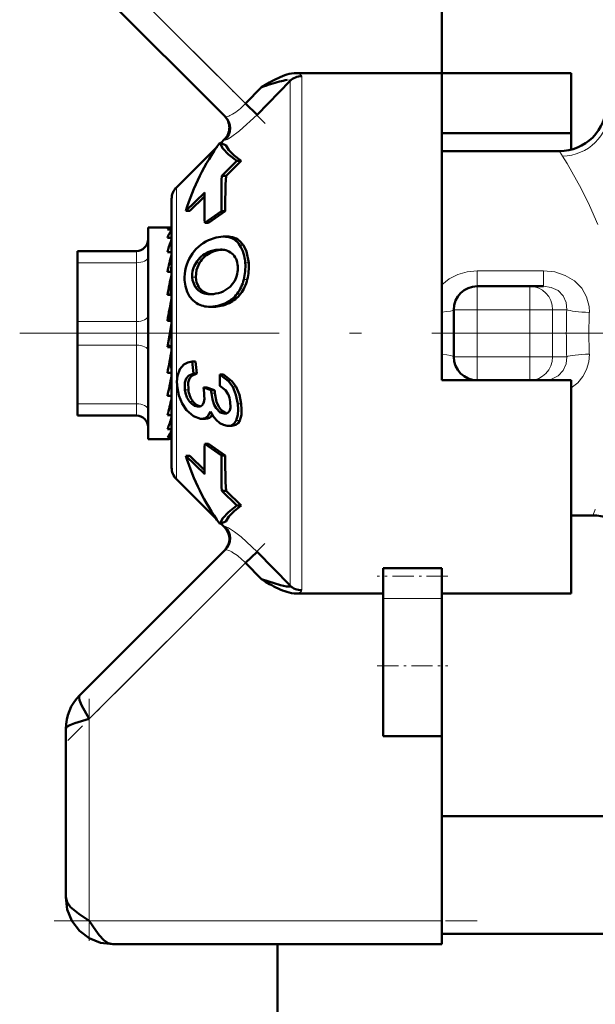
# Model space of a CAD drawing. Extents: x -1438 to 1837, y -1663 to 612.
# Tile 59 of 91: x 94 to 119, y -77 to -35. Entities that reach past the tile are written whole.
import ezdxf

# ---------------------------------------------------------------- set-up
doc = ezdxf.new("R2010")
doc.units = 0
doc.linetypes.add('DASHDOT', pattern=[18.5, 12, -3, 0.5, -3])

msp = doc.modelspace()

# ---------------------------------------------------------------- linework, layer by layer
at = {"color": 7, "lineweight": 50}
for p, q in [((112.291, -23.373), (112.291, -37.302)), ((96.584, -32.666), (103.072, -39.155)), ((105.832, -37.635), (104.429, -39.079)), ((104.961, -37.7), (104.784, -37.801)), ((105.832, -37.635), (105.834, -37.622)), ((112.291, -37.302), (106.1, -37.302)), ((112.291, -48.373), (112.291, -37.302)), ((112.291, -37.302), (117.791, -37.302)), ((117.791, -37.302), (117.791, -39.855)), ((104.609, -37.904), (103.934, -38.602)), ((104.784, -37.801), (104.609, -37.904)), ((104.429, -39.079), (103.934, -38.602)), ((102.881, -40.279), (103.044, -40.116)), ((112.291, -39.855), (117.791, -39.855)), ((117.791, -39.855), (117.791, -40.56)), ((100.996, -42.164), (102.725, -40.435)), ((102.845, -40.265), (102.842, -40.267)), ((103.104, -40.364), (102.845, -40.265)), ((117.291, -40.623), (112.291, -40.623)), ((102.926, -41.667), (103.573, -41.04)), ((103.755, -41.04), (103.107, -41.667)), ((103.755, -41.04), (103.573, -41.04)), ((102.926, -41.667), (103.107, -41.667)), ((100.791, -54.087), (100.791, -42.659)), ((102.198, -42.377), (101.398, -43.162)), ((102.194, -42.555), (101.573, -43.162)), ((101.573, -43.162), (101.398, -43.162)), ((102.912, -43.173), (102.2, -43.673)), ((103.074, -43.173), (102.362, -43.673)), ((103.074, -43.173), (102.912, -43.173)), ((99.791, -43.873), (99.791, -44.476)), ((100.769, -43.873), (99.791, -43.873)), ((100.791, -43.959), (100.615, -43.959)), ((100.769, -43.873), (100.791, -43.875)), ((102.2, -43.673), (102.362, -43.673)), ((100.791, -44.314), (100.615, -44.314)), ((100.753, -44.476), (100.791, -44.372)), ((103.142, -44.259), (102.988, -44.259)), ((99.791, -44.476), (99.791, -52.873)), ((100.791, -44.8), (100.785, -44.925)), ((102.787, -44.817), (102.869, -44.814)), ((102.787, -44.817), (102.939, -44.817)), ((96.791, -44.873), (99.291, -44.873)), ((96.791, -45.007), (96.791, -44.873)), ((96.791, -45.373), (96.791, -45.007)), ((100.791, -44.925), (100.615, -44.925)), ((96.791, -47.873), (96.791, -45.373)), ((100.791, -45.353), (100.77, -45.752)), ((100.791, -45.582), (100.779, -45.752)), ((100.791, -45.752), (100.615, -45.752)), ((100.791, -46.096), (100.748, -46.744)), ((100.791, -46.373), (100.773, -46.373)), ((113.791, -46.373), (116.037, -46.373)), ((116.037, -46.373), (116.617, -46.373)), ((100.791, -46.744), (100.615, -46.744)), ((102.572, -46.704), (102.552, -46.706)), ((100.791, -46.983), (100.71, -47.839)), ((102.577, -47.249), (102.432, -47.249)), ((112.791, -49.373), (112.791, -47.373)), ((96.791, -47.873), (96.791, -48.873)), ((100.791, -47.839), (100.615, -47.839)), ((100.615, -48.967), (100.791, -47.967)), ((112.291, -50.373), (112.291, -48.373)), ((96.791, -51.373), (96.791, -48.873)), ((100.615, -48.914), (100.702, -48.914)), ((100.791, -48.967), (100.615, -48.967)), ((100.791, -48.956), (100.702, -48.914)), ((100.72, -49.487), (100.791, -49.919)), ((101.81, -49.571), (101.665, -49.571)), ((100.791, -50.057), (100.615, -50.057)), ((101.87, -50.089), (101.724, -50.089)), ((102.993, -50.13), (102.847, -50.13)), ((100.791, -50.373), (100.753, -50.373)), ((100.791, -50.785), (100.754, -50.366)), ((100.791, -50.515), (100.76, -50.515)), ((102.472, -50.797), (102.147, -50.677)), ((102.295, -50.677), (102.147, -50.677)), ((102.295, -50.677), (102.62, -50.797)), ((117.791, -50.373), (112.291, -50.373)), ((116.617, -50.373), (116.531, -50.373)), ((117.791, -59.444), (117.791, -50.373)), ((100.791, -51.042), (100.615, -51.042)), ((102.62, -50.797), (102.472, -50.797)), ((103.188, -50.951), (103.192, -50.96)), ((96.791, -51.373), (96.791, -51.873)), ((100.791, -51.5), (100.774, -51.222)), ((101.935, -51.495), (101.899, -51.493)), ((99.291, -51.873), (96.791, -51.873)), ((100.791, -51.859), (100.615, -51.859)), ((100.791, -52.018), (100.788, -51.951)), ((103.064, -51.793), (103.028, -51.791)), ((102.073, -52.013), (102.025, -52.01)), ((102.227, -52.013), (102.073, -52.013)), ((103.205, -52.312), (103.155, -52.309)), ((103.358, -52.312), (103.205, -52.312)), ((100.791, -52.457), (100.615, -52.457)), ((100.67, -52.873), (99.791, -52.873)), ((100.791, -52.799), (100.615, -52.799)), ((100.791, -52.862), (100.725, -52.862)), ((102.2, -53.073), (102.912, -53.573)), ((102.362, -53.073), (102.2, -53.073)), ((102.362, -53.073), (103.074, -53.573)), ((101.398, -53.585), (102.198, -54.369)), ((101.573, -53.585), (101.398, -53.585)), ((101.573, -53.585), (102.194, -54.192)), ((103.074, -53.573), (102.912, -53.573)), ((100.996, -54.582), (102.725, -56.312)), ((102.926, -55.079), (103.573, -55.706)), ((103.107, -55.079), (102.926, -55.079)), ((103.107, -55.079), (103.755, -55.706)), ((103.755, -55.706), (103.573, -55.706)), ((118.725, -56.123), (117.791, -56.123)), ((102.842, -56.479), (102.845, -56.481)), ((102.845, -56.481), (103.104, -56.383)), ((102.881, -56.467), (103.044, -56.63)), ((103.072, -57.592), (96.877, -63.787)), ((103.934, -58.144), (104.429, -57.667)), ((104.429, -57.667), (105.832, -59.111)), ((104.609, -58.843), (103.934, -58.144)), ((109.791, -58.37), (112.291, -58.37)), ((109.791, -58.37), (109.791, -58.706)), ((112.291, -58.37), (112.291, -58.706)), ((104.609, -58.843), (104.784, -58.945)), ((104.784, -58.945), (104.961, -59.046)), ((109.791, -58.706), (109.791, -59.659)), ((112.291, -58.706), (112.291, -59.659)), ((106.1, -59.444), (109.791, -59.444)), ((112.291, -59.444), (117.791, -59.444)), ((109.791, -62.521), (109.791, -59.659)), ((112.291, -62.521), (112.291, -59.659)), ((109.791, -65.521), (109.791, -62.521)), ((112.291, -65.521), (112.291, -62.521)), ((96.291, -65.202), (96.291, -72.373)), ((109.791, -65.521), (112.291, -65.521)), ((112.291, -65.521), (112.291, -73.373)), ((112.291, -68.923), (120.395, -68.923)), ((112.291, -73.373), (112.291, -74.373)), ((112.291, -73.923), (120.395, -73.923)), ((112.291, -74.373), (98.291, -74.373)), ((105.291, -74.374), (105.291, -96.923))]:
    msp.add_line(p, q, dxfattribs=at)
at = {"color": 7, "linetype": 'DASHDOT', "lineweight": 18, "ltscale": 0.302371}
msp.add_line((96.225, -30.893), (104.777, -39.445), dxfattribs=at)
at = {"color": 7, "lineweight": 18}
for p, q in [((103.934, -38.602), (97.291, -31.959)), ((105.832, -48.373), (105.832, -37.635)), ((106.327, -37.436), (106.327, -48.373)), ((117.426, -40.841), (117.291, -40.623)), ((100.996, -48.373), (100.996, -42.164)), ((103.296, -44.27), (103.143, -44.27)), ((103.847, -44.631), (103.696, -44.631)), ((99.291, -44.873), (99.291, -44.879)), ((99.291, -44.879), (99.291, -45.007)), ((99.291, -45.007), (99.291, -45.373)), ((102.5, -44.924), (102.348, -44.924)), ((99.291, -45.373), (96.791, -45.373)), ((99.291, -47.873), (99.291, -45.373)), ((101.982, -45.37), (101.831, -45.37)), ((104.073, -45.38), (103.925, -45.38)), ((101.815, -45.99), (101.667, -45.99)), ((113.791, -45.716), (113.791, -46.373)), ((113.791, -45.716), (116.617, -45.716)), ((116.617, -45.716), (116.617, -46.373)), ((101.943, -46.403), (101.796, -46.403)), ((104.009, -46.091), (103.862, -46.091)), ((113.791, -46.373), (113.791, -47.373)), ((116.037, -47.373), (116.037, -46.373)), ((102.253, -46.652), (102.107, -46.652)), ((103.724, -46.698), (103.579, -46.698)), ((103.242, -47.087), (103.097, -47.087)), ((112.791, -47.373), (113.791, -47.373)), ((113.791, -47.373), (113.791, -49.373)), ((116.037, -47.373), (113.791, -47.373)), ((116.037, -49.373), (116.037, -47.373)), ((116.037, -47.373), (116.998, -47.373)), ((117.6, -47.373), (116.998, -47.373)), ((116.998, -47.373), (116.998, -49.373)), ((96.791, -47.873), (99.291, -47.873)), ((99.291, -47.873), (99.291, -48.873)), ((100.996, -48.373), (100.996, -54.582)), ((105.832, -59.111), (105.832, -48.373)), ((106.327, -48.373), (106.327, -59.311)), ((99.291, -48.873), (96.791, -48.873)), ((99.291, -51.373), (99.291, -48.873)), ((112.791, -49.373), (113.791, -49.373)), ((113.791, -49.373), (116.037, -49.373)), ((113.791, -50.373), (113.791, -49.373)), ((116.037, -49.373), (116.998, -49.373)), ((116.037, -49.373), (116.037, -50.373)), ((116.998, -49.373), (117.6, -49.373)), ((103.535, -50.648), (103.389, -50.648)), ((101.504, -50.778), (101.355, -50.778)), ((102.631, -50.928), (102.483, -50.928)), ((96.791, -51.373), (99.291, -51.373)), ((99.291, -51.373), (99.291, -51.873)), ((101.701, -51.273), (101.55, -51.273)), ((101.968, -51.493), (101.899, -51.493)), ((103.751, -51.373), (103.602, -51.373)), ((103.098, -51.791), (103.028, -51.791)), ((103.694, -52.086), (103.543, -52.086)), ((103.044, -56.63), (103.054, -56.627)), ((97.291, -64.787), (103.934, -58.144)), ((112.291, -59.659), (109.791, -59.659)), ((97.291, -73.373), (97.291, -64.787)), ((112.291, -73.373), (97.291, -73.373))]:
    msp.add_line(p, q, dxfattribs=at)
at = {"color": 7, "linetype": 'DASHDOT', "lineweight": 18, "ltscale": 0.06}
for p, q in [((113.791, -49.573), (113.791, -47.173)), ((116.037, -49.573), (116.037, -47.173))]:
    msp.add_line(p, q, dxfattribs=at)
at = {"color": 7, "linetype": 'DASHDOT', "lineweight": 18, "ltscale": 0.067371}
msp.add_line((113.566, -47.373), (116.261, -47.373), dxfattribs=at)
at = {"color": 7, "linetype": 'DASHDOT', "lineweight": 18}
msp.add_line((123.864, -48.373), (94.329, -48.373), dxfattribs=at)
at = {"color": 7, "linetype": 'DASHDOT', "lineweight": 18, "ltscale": 0.067386}
msp.add_line((116.261, -49.373), (113.566, -49.373), dxfattribs=at)
at = {"color": 7, "linetype": 'DASHDOT', "lineweight": 18, "ltscale": 0.296715}
msp.add_line((104.764, -57.315), (96.371, -65.707), dxfattribs=at)
at = {"color": 7, "linetype": 'DASHDOT', "lineweight": 18, "ltscale": 0.075015}
msp.add_line((112.541, -58.706), (109.54, -58.706), dxfattribs=at)
at = {"color": 7, "linetype": 'DASHDOT', "lineweight": 18, "ltscale": 0.075}
msp.add_line((109.541, -62.521), (112.541, -62.521), dxfattribs=at)
at = {"color": 7, "linetype": 'DASHDOT', "lineweight": 18, "ltscale": 0.257574}
msp.add_line((97.291, -63.929), (97.291, -74.232), dxfattribs=at)
at = {"color": 7, "linetype": 'DASHDOT', "lineweight": 18, "ltscale": 0.45}
msp.add_line((95.791, -73.373), (113.791, -73.373), dxfattribs=at)
at = {"color": 7, "lineweight": 18}
for points in [[(105.834, -37.622), (105.829, -37.609), (105.821, -37.603), (105.797, -37.594), (105.704, -37.596)], [(104.429, -39.079), (103.685, -39.762), (103.302, -40.04), (103.153, -40.123), (103.09, -40.145), (103.078, -40.144), (103.072, -40.141)], [(103.072, -39.155), (103.077, -39.158), (103.089, -39.162), (103.107, -39.163), (103.177, -39.149)], [(118.926, -43.74), (118.573, -42.94), (118.212, -42.216), (117.615, -41.152), (117.426, -40.841)], [(112.291, -46.316), (112.602, -46.063), (112.961, -45.876), (113.367, -45.756), (113.791, -45.716)], [(116.617, -45.716), (117.09, -45.764), (117.538, -45.909), (117.924, -46.142), (118.237, -46.459), (118.446, -46.829), (118.551, -47.238), (118.562, -47.487)], [(117.6, -47.373), (117.572, -47.063), (117.446, -46.782), (117.23, -46.559), (116.944, -46.42), (116.617, -46.373)], [(116.617, -50.373), (116.947, -50.326), (117.237, -50.182), (117.45, -49.959), (117.574, -49.676), (117.6, -49.373)], [(118.562, -49.259), (118.539, -49.594), (118.447, -49.916), (118.287, -50.217), (118.067, -50.48), (117.791, -50.699)], [(103.072, -56.605), (103.078, -56.602), (103.098, -56.603), (103.212, -56.653), (103.464, -56.816), (103.755, -57.04), (104.429, -57.667)], [(103.177, -57.598), (103.113, -57.584), (103.092, -57.584), (103.077, -57.588), (103.072, -57.592)], [(106.327, -59.311), (106.324, -59.331), (106.317, -59.344), (106.293, -59.369), (106.154, -59.43), (106.1, -59.444)]]:
    msp.add_lwpolyline(points, dxfattribs=at)
at = {"color": 7, "lineweight": 50}
for points in [[(102.845, -40.265), (102.966, -40.506), (103.215, -40.766), (103.573, -41.04)], [(103.104, -40.364), (103.23, -40.576), (103.451, -40.803), (103.755, -41.04)], [(102.365, -44.409), (102.681, -44.298), (102.988, -44.259)], [(103.847, -44.631), (103.978, -44.9), (104.073, -45.38)], [(101.982, -45.37), (101.849, -45.671), (101.815, -45.99)], [(101.796, -46.403), (101.682, -46.12), (101.667, -45.99)], [(101.815, -45.99), (101.853, -46.214), (101.943, -46.403)], [(101.852, -47.09), (101.689, -46.966), (101.554, -46.805), (101.448, -46.603), (101.38, -46.372), (101.346, -46.113)], [(103.477, -46.143), (103.279, -46.398), (102.982, -46.592)], [(103.097, -47.087), (102.763, -47.207), (102.432, -47.249)], [(101.036, -50.71), (101.015, -50.437), (101.037, -50.182), (101.138, -49.903), (101.312, -49.709), (101.476, -49.62), (101.665, -49.571)], [(101.355, -50.778), (101.354, -50.465), (101.409, -50.3), (101.511, -50.178), (101.724, -50.089)], [(101.87, -50.089), (101.657, -50.179), (101.556, -50.299), (101.502, -50.463), (101.504, -50.778)], [(102.847, -50.13), (103.208, -50.407), (103.389, -50.648)], [(102.993, -50.13), (103.354, -50.407), (103.535, -50.648)], [(102.84, -50.615), (103.081, -50.799), (103.188, -50.951)], [(103.389, -50.648), (103.527, -50.992), (103.602, -51.373)], [(103.535, -50.648), (103.675, -50.992), (103.751, -51.373)], [(101.429, -51.647), (101.235, -51.361), (101.103, -51.028), (101.036, -50.71)], [(103.028, -51.791), (102.86, -51.738), (102.683, -51.566), (102.604, -51.419), (102.529, -51.187), (102.483, -50.928)], [(102.631, -50.928), (102.707, -51.292), (102.795, -51.502), (102.913, -51.664), (103.133, -51.784)], [(101.899, -51.493), (101.768, -51.458), (101.646, -51.378), (101.55, -51.273)], [(101.701, -51.273), (101.829, -51.403), (102.005, -51.486)], [(102.185, -51.159), (102.168, -51.298), (102.115, -51.411)], [(103.281, -51.289), (103.291, -51.528), (103.263, -51.66), (103.202, -51.749), (103.14, -51.782), (103.064, -51.793)], [(103.602, -51.373), (103.621, -51.616), (103.61, -51.844), (103.543, -52.086)], [(103.751, -51.373), (103.77, -51.617), (103.76, -51.844), (103.694, -52.086)], [(102.025, -52.01), (101.725, -51.904), (101.429, -51.647)], [(102.441, -51.695), (102.337, -51.894), (102.22, -51.984), (102.073, -52.013)], [(103.155, -52.309), (102.995, -52.273), (102.841, -52.192), (102.691, -52.063), (102.559, -51.897), (102.441, -51.695)], [(103.543, -52.086), (103.453, -52.216), (103.33, -52.292), (103.205, -52.312)], [(103.694, -52.086), (103.62, -52.2), (103.521, -52.276), (103.358, -52.312)], [(103.573, -55.706), (103.215, -55.981), (102.966, -56.24), (102.845, -56.481)], [(103.755, -55.706), (103.451, -55.944), (103.23, -56.17), (103.104, -56.383)], [(105.832, -59.111), (105.834, -59.127), (105.828, -59.138), (105.814, -59.147), (105.78, -59.154), (105.682, -59.148), (105.427, -59.093), (104.609, -58.843)], [(96.877, -63.787), (96.854, -63.834), (96.852, -63.877), (96.877, -63.99), (96.963, -64.196), (97.291, -64.787)], [(97.291, -64.787), (96.679, -64.961), (96.461, -65.045), (96.337, -65.121), (96.302, -65.163), (96.291, -65.202)], [(96.291, -72.373), (96.345, -72.583), (96.496, -72.788), (96.843, -73.078), (97.291, -73.373)], [(98.291, -74.373), (97.769, -74.31), (97.289, -74.117), (96.867, -73.797), (96.547, -73.375), (96.354, -72.895), (96.291, -72.373)], [(97.291, -73.373), (97.568, -73.794), (97.709, -73.984), (97.913, -74.202), (98.095, -74.326), (98.291, -74.373)]]:
    msp.add_lwpolyline(points, dxfattribs=at)
for centre, radius, start, end in [((107.915, -42.958), 6.03, 115.4614, 119.329), ((108.415, -48.729), 11.472, 105.3248, 107.295), ((106.464, -39.858), 2.608, 107.0469, 115.9661), ((106.072, -40.071), 2.503, 98.4471, 105.9728), ((106.118, -38.707), 1.405, 90.7149, 107.301), ((108.523, -49.3), 12.05, 106.9807, 108.9565), ((117.291, -38.623), 2, 269.9989, 0.0007), ((102.55, -39.621), 0.699, 314.9437, 45.0571), ((102.577, -39.648), 0.699, 315.0791, 44.8933), ((128.818, -42.641), 25.911, 177.8474, 181.1783), ((125.895, -42.894), 22.821, 176.9184, 180.701), ((101.491, -42.659), 0.7, 135, 180), ((129.774, -42.947), 27.583, 178.8161, 181.5088), ((101.926, -44.799), 1.397, 144.3579, 159.7069), ((99.291, -44.373), 0.5, 270, 360), ((103.065, -45.955), 1.697, 114.3516, 149.2914), ((102.989, -45.342), 1.083, 81.8686, 90.0638), ((103.143, -45.336), 1.077, 81.8482, 90.0644), ((103.045, -45.023), 0.759, 31.0334, 82.6172), ((103.199, -45.017), 0.753, 30.7994, 82.5875), ((106.989, -46.635), 6.6, 160.9015, 164.979), ((102.851, -46.036), 1.221, 93.002, 114.3788), ((103.003, -46.032), 1.217, 92.9942, 114.42), ((102.877, -45.686), 0.872, 75.485, 90.5), ((117.177, -49.285), 16.935, 165.3751, 167.9594), ((103.068, -46.004), 1.725, 147.9641, 183.6481), ((102.801, -45.974), 1.143, 113.3749, 148.1347), ((102.952, -45.976), 1.144, 113.2778, 148.0518), ((102.928, -45.493), 0.673, 50.7039, 75.5964), ((102.944, -45.465), 0.641, 23.502, 50.2025), ((102.654, -45.582), 0.954, 3.5095, 22.9776), ((102.716, -45.938), 1.051, 147.3056, 182.8145), ((102.476, -45.611), 1.134, 332.0162, 4.4184), ((101.673, -45.541), 2.257, 345.9018, 4.0929), ((101.811, -45.535), 2.267, 345.8077, 3.924), ((140.442, -54.205), 40.521, 168.1124, 169.3901), ((102.365, -46.011), 0.691, 214.5532, 248.0744), ((102.516, -46.003), 0.7, 214.9673, 247.9657), ((102.27, -45.72), 1.634, 323.2374, 346.8968), ((102.412, -45.716), 1.639, 323.1908, 346.791), ((113.791, -47.373), 1, 90, 180), ((206.941, -66.591), 107.967, 169.47259, 169.99766), ((102.422, -45.871), 0.843, 248.0516, 270.2494), ((102.557, -45.932), 0.781, 247.0842, 265.7139), ((102.428, -45.671), 1.043, 269.844, 276.7921), ((102.411, -45.299), 1.414, 276.546, 293.8475), ((102.56, -45.929), 1.276, 294.879, 322.9638), ((102.704, -45.927), 1.278, 294.8674, 322.9241), ((102.428, -46.129), 1.121, 239.099, 270.1949), ((13.299, -33.577), 88.858, 349.31117, 349.94255), ((113.791, -49.373), 1, 180, 270), ((116.18, -48.186), 14.581, 185.4513, 187.5), ((116.04, -48.188), 14.297, 185.5502, 187.6401), ((66.28, -43.604), 35.131, 347.7764, 349.2178), ((118.25, -50.571), 15.409, 178.36, 180.1652), ((96.978, -51.345), 5.211, 2.0456, 7.3606), ((102.382, -50.661), 1.034, 186.4912, 216.3347), ((102.536, -50.656), 1.038, 186.7407, 216.4847), ((104.221, -50.722), 1.75, 182.4619, 186.7586), ((104.367, -50.717), 1.749, 182.6366, 186.9374), ((102.054, -51.445), 1.237, 7.2463, 23.0567), ((86.643, -48.037), 14.485, 344.6995, 347.6108), ((101.948, -51.284), 0.21, 266.3771, 322.7086), ((99.291, -52.373), 0.5, 0, 90), ((96.103, -50.639), 4.865, 338.0434, 344.4913), ((102.236, -51.681), 0.331, 268.3817, 330.4584), ((99.832, -52.13), 1.031, 319.4671, 338.3736), ((100.66, -52.687), 0.187, 273.0522, 314.5382), ((129.774, -53.799), 27.583, 178.4912, 181.1839), ((128.818, -54.106), 25.911, 178.8217, 182.1526), ((125.727, -53.856), 22.654, 179.2848, 183.0955), ((101.491, -54.087), 0.7, 180, 225.0002), ((118.725, -58.123), 2, 17.4522, 90.0026), ((102.549, -57.125), 0.7, 315, 45), ((102.577, -57.099), 0.699, 315.107, 44.9208), ((107.929, -53.761), 6.061, 240.6797, 244.5274), ((106.464, -56.891), 2.605, 244.0246, 252.9518), ((106.12, -58.025), 1.42, 252.7813, 269.1886), ((98.275, -65.195), 1.984, 134.808, 180.192), ((98.275, -65.195), 1.984, 134.808, 180.192)]:
    msp.add_arc(centre, radius, start, end, dxfattribs=at)
at = {"color": 7, "lineweight": 18}
for centre, radius, start, end in [((105.978, -37.938), 0.647, 63.5451, 79.0873), ((102.272, -37.174), 2.183, 300.7019, 309.3191), ((101.831, -36.635), 2.88, 309.3153, 316.9074), ((102.939, -38.413), 0.773, 287.8821, 295.4261), ((102.675, -37.835), 1.409, 295.0627, 300.3745), ((103.038, -40.152), 0.0363, 16.1796, 79.3427), ((148.054, -48.372), 30.471, 178.1216, 180.0023), ((142.452, -48.372), 23.907, 177.8793, 180.0025), ((148.054, -48.374), 30.471, 179.9977, 181.8784), ((142.452, -48.374), 23.907, 179.9975, 182.1207), ((122.051, -57.078), 3.46, 159.234, 163.9897), ((103.033, -56.592), 0.041, 300.8924, 341.9736), ((102.939, -58.333), 0.773, 64.5743, 72.1168), ((102.673, -58.913), 1.411, 59.6306, 64.9319), ((102.275, -59.569), 2.179, 50.6703, 59.3049), ((101.831, -60.112), 2.88, 43.0924, 50.6834)]:
    msp.add_arc(centre, radius, start, end, dxfattribs=at)
at = {"color": 7, "lineweight": 50}
for centre, major_axis, ratio, start_param, end_param in [((106.327, -38.116), (-0.7, 0), 0.972233, 4.712389, 5.497789), ((252.25, -84.087), (150.941, -40.616), 0.245499, 3.050478, 3.133214), ((100.702, -47.096), (-0.07, -3.222), 0.207287, 3.146101, 3.376799), ((60.469, -79.23), (43.151, 34.704), 0.149322, 6.179433, 6.267529), ((106.603, -31.673), (-4.326, -15.536), 0.258625, 0.071828, 0.216579), ((252.249, -12.66), (150.94, 40.616), 0.2455, 3.149971, 3.232707), ((106.327, -58.63), (-0.7, 0), 0.972234, 0.785397, 1.570796)]:
    msp.add_ellipse(centre, major_axis=major_axis, ratio=ratio, start_param=start_param, end_param=end_param, dxfattribs=at)
at = {"color": 7, "lineweight": 18}
for centre, major_axis, ratio, start_param, end_param in [((103, -37.807), (3.327, 0.378), 0.129171, 6.267853, 6.460295), ((117.426, -38.897), (1.797, 0.878), 0.965578, 4.271437, 5.814526), ((99.291, -45.123), (0.5, 0), 0.5, 4.712389, 6.283185), ((116.037, -47.373), (0, 1), 0.961524, 4.712389, 6.283185), ((99.291, -47.623), (0.5, 0), 0.5, 4.712389, 6.283185), ((111.791, -47.373), (1, 0), 0.114286, 5.235987, 6.283185), ((118.562, -47.373), (0.999, -0.033), 0.114225, 3.421775, 4.716143), ((99.291, -49.123), (-0.5, 0), 0.5, 3.141593, 4.712389), ((111.791, -49.373), (1, 0), 0.114286, 0, 1.047198), ((116.037, -49.373), (0, 1), 0.961524, 3.141593, 4.712389), ((118.562, -49.373), (0.999, 0.033), 0.114225, 1.567042, 2.86141), ((99.291, -51.623), (-0.5, 0), 0.5, 3.141593, 4.712389)]:
    msp.add_ellipse(centre, major_axis=major_axis, ratio=ratio, start_param=start_param, end_param=end_param, dxfattribs=at)

doc.saveas('drawing.dxf')
